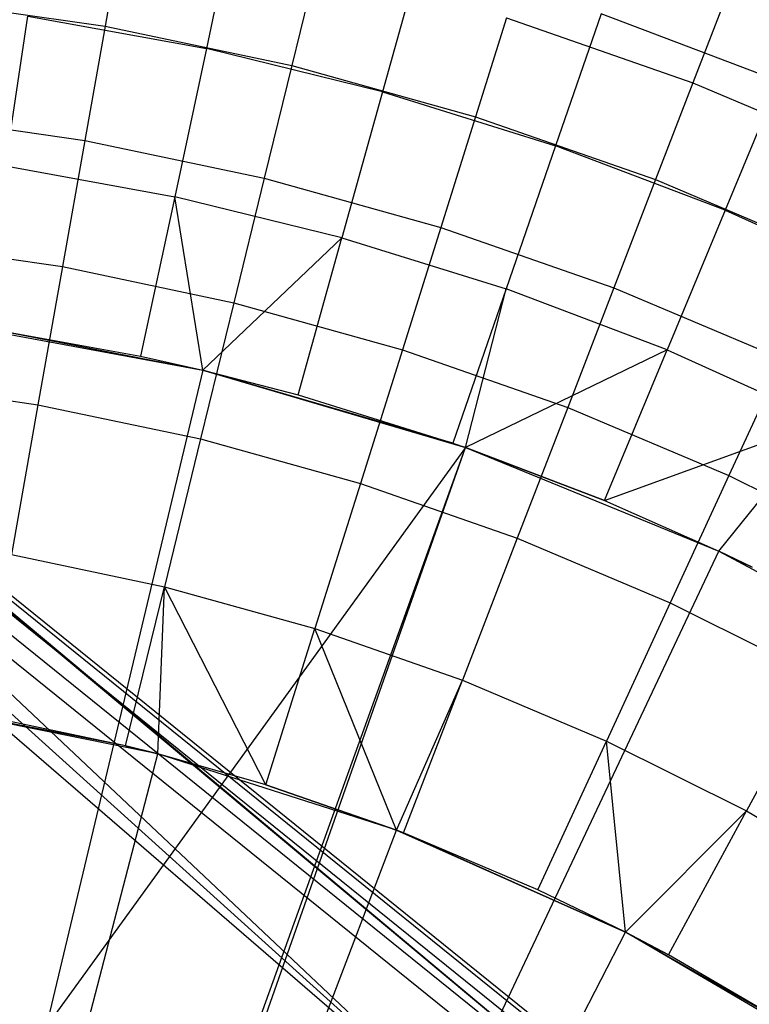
# Model space of a CAD drawing. Extents: x -390 to 397, y -401 to 400.
# Tile 81 of 192: x -238.76 to -235.81, y -287.94 to -283.96. Entities that reach past the tile are written whole.
import ezdxf

# ---------------------------------------------------------------- set-up
doc = ezdxf.new("R2010")
doc.units = 0
doc.header["$LTSCALE"] = 25.4
doc.layers.get('0').update_dxf_attribs({"linetype": 'CONTINUOUS'})

# ---------------------------------------------------------------- blocks, each defined once
blk = doc.blocks.new('FOURTY_ROUND_VII_ZWIS_STL')
at = {"color": 0}
for p, q in [((-250.4144, -276.2708, -927.5), (-236.8155, -288.5505, -930.1266)), ((-250.4144, -276.2708, -927.5), (-236.8155, -288.5505, -930.1266)), ((-250.6937, -276.5791, -930.1266), (-236.8155, -288.5505, -930.1266)), ((-250.6937, -276.5791, -930.1266), (-236.8155, -288.5505, -930.1266)), ((-237.8875, -283.5207, -974.1486), (-238.0055, -284.0732, -972.7912)), ((-237.8875, -283.5207, -974.1486), (-238.0055, -284.0732, -972.7912)), ((-238.3419, -283.5706, -978.5822), (-238.415, -283.9831, -977.1933)), ((-238.3419, -283.5706, -978.5822), (-238.415, -283.9831, -977.1933)), ((-237.142, -283.7038, -974.1486), (-237.2934, -284.2482, -972.7912)), ((-237.142, -283.7038, -974.1486), (-237.2934, -284.2482, -972.7912)), ((-241.9166, -283.7412, -894.2), (-236.5515, -288.229, -927.5)), ((-236.5515, -288.229, -927.5), (-241.9166, -283.7412, -927.5)), ((-241.9166, -283.7412, -894.2), (-236.5515, -288.229, -927.5)), ((-241.9166, -283.7412, -927.5), (-236.8155, -288.5505, -930.1266)), ((-241.9166, -283.7412, -927.5), (-236.8155, -288.5505, -930.1266)), ((-236.5515, -288.229, -927.5), (-241.9166, -283.7412, -927.5)), ((-237.5609, -283.7351, -978.5822), (-237.6603, -284.142, -977.1933)), ((-237.5609, -283.7351, -978.5822), (-237.6603, -284.142, -977.1933)), ((-239.1784, -283.8728, -977.1933), (-238.415, -283.9831, -977.1933)), ((-239.1784, -283.8728, -977.1933), (-238.415, -283.9831, -977.1933)), ((-235.906, -283.8687, -979.9853), (-236.0384, -284.2123, -978.5822)), ((-235.906, -283.8687, -979.9853), (-236.0384, -284.2123, -978.5822)), ((-238.8181, -284.5479, -971.4547), (-238.7269, -283.942, -972.7912)), ((-238.8181, -284.5479, -971.4547), (-238.7269, -283.942, -972.7912)), ((-238.7269, -283.942, -972.7912), (-238.0055, -284.0732, -972.7912)), ((-238.7269, -283.942, -972.7912), (-238.0055, -284.0732, -972.7912)), ((-236.792, -283.9493, -978.5822), (-236.9173, -284.349, -977.1933)), ((-236.792, -283.9493, -978.5822), (-236.9173, -284.349, -977.1933)), ((-236.792, -283.9493, -978.5822), (-236.0384, -284.2123, -978.5822)), ((-236.792, -283.9493, -978.5822), (-236.0384, -284.2123, -978.5822)), ((-236.4089, -283.9321, -974.1486), (-236.5933, -284.4662, -972.7912)), ((-236.4089, -283.9321, -974.1486), (-236.5933, -284.4662, -972.7912)), ((-235.6912, -284.2046, -974.1486), (-236.4089, -283.9321, -974.1486)), ((-235.6912, -284.2046, -974.1486), (-236.4089, -283.9321, -974.1486)), ((-238.415, -283.9831, -977.1933), (-238.4969, -284.4449, -975.8206)), ((-238.415, -283.9831, -977.1933), (-238.4969, -284.4449, -975.8206)), ((-238.415, -283.9831, -977.1933), (-237.6603, -284.142, -977.1933)), ((-238.415, -283.9831, -977.1933), (-237.6603, -284.142, -977.1933)), ((-238.0055, -284.0732, -972.7912), (-238.1334, -284.6724, -971.4547)), ((-238.0055, -284.0732, -972.7912), (-238.1334, -284.6724, -971.4547)), ((-237.2934, -284.2482, -972.7912), (-238.0055, -284.0732, -972.7912)), ((-237.2934, -284.2482, -972.7912), (-238.0055, -284.0732, -972.7912)), ((-237.6603, -284.142, -977.1933), (-237.7716, -284.5976, -975.8206)), ((-237.6603, -284.142, -977.1933), (-237.7716, -284.5976, -975.8206)), ((-237.6603, -284.142, -977.1933), (-236.9173, -284.349, -977.1933)), ((-237.6603, -284.142, -977.1933), (-236.9173, -284.349, -977.1933)), ((-236.0384, -284.2123, -978.5822), (-236.1891, -284.6032, -977.1933)), ((-236.0384, -284.2123, -978.5822), (-236.1891, -284.6032, -977.1933)), ((-236.0384, -284.2123, -978.5822), (-235.3033, -284.5231, -978.5822)), ((-236.0384, -284.2123, -978.5822), (-235.3033, -284.5231, -978.5822)), ((-235.6912, -284.2046, -974.1486), (-235.9078, -284.7265, -972.7912)), ((-235.6912, -284.2046, -974.1486), (-235.9078, -284.7265, -972.7912)), ((-237.2934, -284.2482, -972.7912), (-237.4576, -284.8384, -971.4547)), ((-237.2934, -284.2482, -972.7912), (-237.4576, -284.8384, -971.4547)), ((-237.2934, -284.2482, -972.7912), (-236.5933, -284.4662, -972.7912)), ((-237.2934, -284.2482, -972.7912), (-236.5933, -284.4662, -972.7912)), ((-241.2846, -284.2987, -894.1235), (-226.6901, -296.0666, -894.1235)), ((-241.2846, -284.2987, -894.1235), (-226.6901, -296.0666, -894.1235)), ((-226.6809, -296.0545, -894.2), (-241.2747, -284.2871, -894.2)), ((-241.2747, -284.2871, -894.2), (-236.5515, -288.229, -927.5)), ((-241.2747, -284.2871, -894.2), (-236.5515, -288.229, -927.5)), ((-226.6809, -296.0545, -894.2), (-241.2747, -284.2871, -894.2)), ((-241.3126, -284.3318, -894.0586), (-226.7165, -296.101, -894.0586)), ((-241.3126, -284.3318, -894.0586), (-226.7165, -296.101, -894.0586)), ((-239.2305, -284.3389, -975.8206), (-238.4969, -284.4449, -975.8206)), ((-239.2305, -284.3389, -975.8206), (-238.4969, -284.4449, -975.8206)), ((-236.9173, -284.349, -977.1933), (-237.0576, -284.7965, -975.8206)), ((-236.9173, -284.349, -977.1933), (-237.0576, -284.7965, -975.8206)), ((-236.9173, -284.349, -977.1933), (-236.1891, -284.6032, -977.1933)), ((-236.9173, -284.349, -977.1933), (-236.1891, -284.6032, -977.1933)), ((-241.3546, -284.3813, -894.0152), (-226.7559, -296.1525, -894.0152)), ((-241.3546, -284.3813, -894.0152), (-226.7559, -296.1525, -894.0152)), ((-226.8024, -296.2133, -894), (-241.4041, -284.4396, -894)), ((-226.8024, -296.2133, -894), (-241.4041, -284.4396, -894)), ((-238.4969, -284.4449, -975.8206), (-238.5875, -284.9553, -974.4657)), ((-238.4969, -284.4449, -975.8206), (-238.5875, -284.9553, -974.4657)), ((-238.4969, -284.4449, -975.8206), (-237.7716, -284.5976, -975.8206)), ((-238.4969, -284.4449, -975.8206), (-237.7716, -284.5976, -975.8206)), ((-236.5933, -284.4662, -972.7912), (-236.7932, -285.0453, -971.4547)), ((-236.5933, -284.4662, -972.7912), (-236.7932, -285.0453, -971.4547)), ((-235.9078, -284.7265, -972.7912), (-236.5933, -284.4662, -972.7912)), ((-235.9078, -284.7265, -972.7912), (-236.5933, -284.4662, -972.7912)), ((-238.8181, -284.5479, -971.4547), (-238.1334, -284.6724, -971.4547)), ((-238.8181, -284.5479, -971.4547), (-238.1334, -284.6724, -971.4547)), ((-237.7716, -284.5976, -975.8206), (-237.8947, -285.1012, -974.4657)), ((-237.7716, -284.5976, -975.8206), (-237.8947, -285.1012, -974.4657)), ((-237.7716, -284.5976, -975.8206), (-237.0576, -284.7965, -975.8206)), ((-237.7716, -284.5976, -975.8206), (-237.0576, -284.7965, -975.8206)), ((-236.1891, -284.6032, -977.1933), (-236.3577, -285.0408, -975.8206)), ((-236.1891, -284.6032, -977.1933), (-236.3577, -285.0408, -975.8206)), ((-236.1891, -284.6032, -977.1933), (-235.4787, -284.9035, -977.1933)), ((-236.1891, -284.6032, -977.1933), (-235.4787, -284.9035, -977.1933)), ((-238.1334, -284.6724, -971.4547), (-238.2712, -285.3174, -970.1406)), ((-238.1334, -284.6724, -971.4547), (-238.2712, -285.3174, -970.1406)), ((-238.0195, -285.3742, -970.1406), (-238.1334, -284.6724, -971.4547)), ((-238.0195, -285.3742, -970.1406), (-238.1334, -284.6724, -971.4547)), ((-237.4576, -284.8384, -971.4547), (-238.1334, -284.6724, -971.4547)), ((-237.4576, -284.8384, -971.4547), (-238.1334, -284.6724, -971.4547)), ((-235.9078, -284.7265, -972.7912), (-236.1426, -285.2923, -971.4547)), ((-235.9078, -284.7265, -972.7912), (-236.1426, -285.2923, -971.4547)), ((-235.9078, -284.7265, -972.7912), (-235.2394, -285.0281, -972.7912)), ((-235.9078, -284.7265, -972.7912), (-235.2394, -285.0281, -972.7912)), ((-237.0576, -284.7965, -975.8206), (-237.2126, -285.2912, -974.4657)), ((-237.0576, -284.7965, -975.8206), (-237.2126, -285.2912, -974.4657)), ((-237.0576, -284.7965, -975.8206), (-236.3577, -285.0408, -975.8206)), ((-237.0576, -284.7965, -975.8206), (-236.3577, -285.0408, -975.8206)), ((-239.2882, -284.8541, -974.4657), (-238.5875, -284.9553, -974.4657)), ((-239.2882, -284.8541, -974.4657), (-238.5875, -284.9553, -974.4657)), ((-237.4576, -284.8384, -971.4547), (-238.0195, -285.3742, -970.1406)), ((-237.4576, -284.8384, -971.4547), (-238.0195, -285.3742, -970.1406)), ((-237.6344, -285.4738, -970.1406), (-237.4576, -284.8384, -971.4547)), ((-237.6344, -285.4738, -970.1406), (-237.4576, -284.8384, -971.4547)), ((-237.4576, -284.8384, -971.4547), (-236.7932, -285.0453, -971.4547)), ((-237.4576, -284.8384, -971.4547), (-236.7932, -285.0453, -971.4547)), ((-238.5875, -284.9553, -974.4657), (-238.6865, -285.5137, -973.1305)), ((-238.5875, -284.9553, -974.4657), (-238.6865, -285.5137, -973.1305)), ((-238.5875, -284.9553, -974.4657), (-237.8947, -285.1012, -974.4657)), ((-238.5875, -284.9553, -974.4657), (-237.8947, -285.1012, -974.4657)), ((-236.7932, -285.0453, -971.4547), (-237.0084, -285.6687, -970.1406)), ((-236.7932, -285.0453, -971.4547), (-237.0084, -285.6687, -970.1406)), ((-236.9577, -285.6864, -970.1406), (-236.7932, -285.0453, -971.4547)), ((-236.9577, -285.6864, -970.1406), (-236.7932, -285.0453, -971.4547)), ((-236.1426, -285.2923, -971.4547), (-236.7932, -285.0453, -971.4547)), ((-236.1426, -285.2923, -971.4547), (-236.7932, -285.0453, -971.4547)), ((-236.3577, -285.0408, -975.8206), (-236.5442, -285.5245, -974.4657)), ((-236.3577, -285.0408, -975.8206), (-236.5442, -285.5245, -974.4657)), ((-236.3577, -285.0408, -975.8206), (-235.675, -285.3294, -975.8206)), ((-236.3577, -285.0408, -975.8206), (-235.675, -285.3294, -975.8206)), ((-237.8947, -285.1012, -974.4657), (-238.0293, -285.6522, -973.1305)), ((-237.8947, -285.1012, -974.4657), (-238.0293, -285.6522, -973.1305)), ((-237.8947, -285.1012, -974.4657), (-237.2126, -285.2912, -974.4657)), ((-237.8947, -285.1012, -974.4657), (-237.2126, -285.2912, -974.4657)), ((-239.1079, -285.1729, -957), (-238.0195, -285.3742, -957)), ((-239.1079, -285.1729, -957), (-238.0195, -285.3742, -957)), ((-238.9163, -285.2, -970.1406), (-238.2712, -285.3174, -970.1406)), ((-238.9163, -285.2, -970.1406), (-238.2712, -285.3174, -970.1406)), ((-238.9163, -285.2, -970.1406), (-238.0195, -285.3742, -957)), ((-238.9163, -285.2, -970.1406), (-238.0195, -285.3742, -957)), ((-237.2126, -285.2912, -974.4657), (-237.3823, -285.8324, -973.1305)), ((-237.2126, -285.2912, -974.4657), (-237.3823, -285.8324, -973.1305)), ((-237.2126, -285.2912, -974.4657), (-236.5442, -285.5245, -974.4657)), ((-237.2126, -285.2912, -974.4657), (-236.5442, -285.5245, -974.4657)), ((-236.1426, -285.2923, -971.4547), (-236.9577, -285.6864, -970.1406)), ((-236.1426, -285.2923, -971.4547), (-236.9577, -285.6864, -970.1406)), ((-236.3955, -285.9015, -970.1406), (-236.1426, -285.2923, -971.4547)), ((-236.3955, -285.9015, -970.1406), (-236.1426, -285.2923, -971.4547)), ((-236.1426, -285.2923, -971.4547), (-235.5083, -285.5786, -971.4547)), ((-236.1426, -285.2923, -971.4547), (-235.5083, -285.5786, -971.4547)), ((-238.2712, -285.3174, -970.1406), (-238.0195, -285.3742, -970.1406)), ((-238.2712, -285.3174, -970.1406), (-238.0195, -285.3742, -970.1406)), ((-238.2712, -285.3174, -970.1406), (-238.0195, -285.3742, -957)), ((-238.2712, -285.3174, -970.1406), (-238.0195, -285.3742, -957)), ((-235.675, -285.3294, -975.8206), (-235.892, -285.8002, -974.4657)), ((-235.675, -285.3294, -975.8206), (-235.892, -285.8002, -974.4657)), ((-238.0195, -285.3742, -957), (-238.6536, -288.0296, -952.8)), ((-238.0195, -285.3742, -957), (-238.6536, -288.0296, -952.8)), ((-238.0195, -285.3742, -970.1406), (-237.6344, -285.4738, -970.1406)), ((-238.0195, -285.3742, -970.1406), (-237.6344, -285.4738, -970.1406)), ((-238.0195, -285.3742, -970.1406), (-238.0195, -285.3742, -957)), ((-238.0195, -285.3742, -957), (-237.6344, -285.4738, -970.1406)), ((-236.9577, -285.6864, -970.1406), (-238.0195, -285.3742, -957)), ((-238.0195, -285.3742, -957), (-236.9577, -285.6864, -957)), ((-236.9577, -285.6864, -970.1406), (-238.0195, -285.3742, -957)), ((-237.0084, -285.6687, -970.1406), (-238.0195, -285.3742, -957)), ((-237.0084, -285.6687, -970.1406), (-238.0195, -285.3742, -957)), ((-238.0195, -285.3742, -957), (-237.6344, -285.4738, -970.1406)), ((-238.0195, -285.3742, -970.1406), (-238.0195, -285.3742, -957)), ((-238.0195, -285.3742, -957), (-236.9577, -285.6864, -957)), ((-239.3512, -285.4177, -973.1305), (-238.6865, -285.5137, -973.1305)), ((-239.3512, -285.4177, -973.1305), (-238.6865, -285.5137, -973.1305)), ((-237.6344, -285.4738, -970.1406), (-237.0084, -285.6687, -970.1406)), ((-237.6344, -285.4738, -970.1406), (-237.0084, -285.6687, -970.1406)), ((-238.6865, -285.5137, -973.1305), (-238.7939, -286.1195, -971.8167)), ((-238.6865, -285.5137, -973.1305), (-238.7939, -286.1195, -971.8167)), ((-238.6865, -285.5137, -973.1305), (-238.0293, -285.6522, -973.1305)), ((-238.6865, -285.5137, -973.1305), (-238.0293, -285.6522, -973.1305)), ((-236.5442, -285.5245, -974.4657), (-236.7481, -286.0537, -973.1305)), ((-236.5442, -285.5245, -974.4657), (-236.7481, -286.0537, -973.1305)), ((-236.5442, -285.5245, -974.4657), (-235.892, -285.8002, -974.4657)), ((-236.5442, -285.5245, -974.4657), (-235.892, -285.8002, -974.4657)), ((-236.3955, -285.9015, -970.1406), (-235.5083, -285.5786, -971.4547)), ((-236.3955, -285.9015, -970.1406), (-235.5083, -285.5786, -971.4547)), ((-235.9335, -286.106, -970.1406), (-235.5083, -285.5786, -971.4547)), ((-235.9335, -286.106, -970.1406), (-235.5083, -285.5786, -971.4547)), ((-238.0293, -285.6522, -973.1305), (-238.1753, -286.2498, -971.8167)), ((-238.0293, -285.6522, -973.1305), (-238.1753, -286.2498, -971.8167)), ((-238.0293, -285.6522, -973.1305), (-237.3823, -285.8324, -973.1305)), ((-238.0293, -285.6522, -973.1305), (-237.3823, -285.8324, -973.1305)), ((-236.9577, -285.6864, -957), (-238.6536, -288.0296, -952.8)), ((-236.9577, -285.6864, -957), (-238.6536, -288.0296, -952.8)), ((-237.8831, -288.2549, -952.8), (-236.9577, -285.6864, -957)), ((-237.8831, -288.2549, -952.8), (-236.9577, -285.6864, -957)), ((-237.8803, -288.3123, -952.718), (-236.9577, -285.6864, -957)), ((-237.8803, -288.3123, -952.718), (-236.9577, -285.6864, -957)), ((-237.0084, -285.6687, -970.1406), (-236.9577, -285.6864, -970.1406)), ((-237.0084, -285.6687, -970.1406), (-236.9577, -285.6864, -970.1406)), ((-236.9577, -285.6864, -970.1406), (-236.3955, -285.9015, -970.1406)), ((-236.3955, -285.9015, -970.1406), (-236.9577, -285.6864, -957)), ((-236.9577, -285.6864, -957), (-235.9335, -286.106, -957)), ((-236.3955, -285.9015, -970.1406), (-236.9577, -285.6864, -957)), ((-236.9577, -285.6864, -970.1406), (-236.3955, -285.9015, -970.1406)), ((-236.9577, -285.6864, -970.1406), (-236.9577, -285.6864, -957)), ((-236.9577, -285.6864, -970.1406), (-236.9577, -285.6864, -957)), ((-236.9577, -285.6864, -957), (-235.9335, -286.106, -957)), ((-235.892, -285.8002, -974.4657), (-236.1295, -286.3152, -973.1305)), ((-235.892, -285.8002, -974.4657), (-236.1295, -286.3152, -973.1305)), ((-235.892, -285.8002, -974.4657), (-235.2589, -286.1171, -974.4657)), ((-235.892, -285.8002, -974.4657), (-235.2589, -286.1171, -974.4657)), ((-237.3823, -285.8324, -973.1305), (-237.5663, -286.4194, -971.8167)), ((-237.3823, -285.8324, -973.1305), (-237.5663, -286.4194, -971.8167)), ((-237.3823, -285.8324, -973.1305), (-236.7481, -286.0537, -973.1305)), ((-237.3823, -285.8324, -973.1305), (-236.7481, -286.0537, -973.1305)), ((-236.3955, -285.9015, -970.1406), (-235.9335, -286.106, -970.1406)), ((-236.3955, -285.9015, -970.1406), (-235.9335, -286.106, -970.1406)), ((-236.3955, -285.9015, -970.1406), (-235.9335, -286.106, -957)), ((-236.3955, -285.9015, -970.1406), (-235.9335, -286.106, -957)), ((-236.7481, -286.0537, -973.1305), (-236.9694, -286.6278, -971.8167)), ((-236.7481, -286.0537, -973.1305), (-236.9694, -286.6278, -971.8167)), ((-236.7481, -286.0537, -973.1305), (-236.1295, -286.3152, -973.1305)), ((-236.7481, -286.0537, -973.1305), (-236.1295, -286.3152, -973.1305)), ((-238.7939, -286.1195, -971.8167), (-238.1753, -286.2498, -971.8167)), ((-238.7939, -286.1195, -971.8167), (-238.1753, -286.2498, -971.8167)), ((-237.319, -289.0459, -952), (-235.9335, -286.106, -957)), ((-237.319, -289.0459, -952), (-235.9335, -286.106, -957)), ((-235.9335, -286.106, -970.1406), (-235.7978, -286.1711, -970.1406)), ((-235.7978, -286.1711, -970.1406), (-235.9335, -286.106, -957)), ((-235.9335, -286.106, -957), (-234.9579, -286.6288, -957)), ((-235.9335, -286.106, -970.1406), (-235.7978, -286.1711, -970.1406)), ((-235.9335, -286.106, -970.1406), (-235.9335, -286.106, -957)), ((-235.7978, -286.1711, -970.1406), (-235.9335, -286.106, -957)), ((-235.9335, -286.106, -970.1406), (-235.9335, -286.106, -957)), ((-235.9335, -286.106, -957), (-234.9579, -286.6288, -957)), ((-238.3325, -286.8932, -970.5261), (-238.1753, -286.2498, -971.8167)), ((-238.3325, -286.8932, -970.5261), (-238.1753, -286.2498, -971.8167)), ((-238.2021, -286.9261, -970.5261), (-238.1753, -286.2498, -971.8167)), ((-238.2021, -286.9261, -970.5261), (-238.1753, -286.2498, -971.8167)), ((-237.7644, -287.0515, -970.5261), (-238.1753, -286.2498, -971.8167)), ((-238.1753, -286.2498, -971.8167), (-237.5663, -286.4194, -971.8167)), ((-237.7644, -287.0515, -970.5261), (-238.1753, -286.2498, -971.8167)), ((-238.1753, -286.2498, -971.8167), (-237.5663, -286.4194, -971.8167)), ((-236.1295, -286.3152, -973.1305), (-236.3871, -286.8739, -971.8167)), ((-236.1295, -286.3152, -973.1305), (-236.3871, -286.8739, -971.8167)), ((-236.1295, -286.3152, -973.1305), (-235.5289, -286.6159, -973.1305)), ((-236.1295, -286.3152, -973.1305), (-235.5289, -286.6159, -973.1305)), ((-237.7644, -287.0515, -970.5261), (-237.5663, -286.4194, -971.8167)), ((-237.7644, -287.0515, -970.5261), (-237.5663, -286.4194, -971.8167)), ((-237.2366, -287.2347, -970.5261), (-237.5663, -286.4194, -971.8167)), ((-237.5663, -286.4194, -971.8167), (-236.9694, -286.6278, -971.8167)), ((-237.2366, -287.2347, -970.5261), (-237.5663, -286.4194, -971.8167)), ((-237.5663, -286.4194, -971.8167), (-236.9694, -286.6278, -971.8167)), ((-235.5289, -286.6159, -973.1305), (-235.8217, -287.1569, -971.8167)), ((-235.5289, -286.6159, -973.1305), (-235.8217, -287.1569, -971.8167)), ((-237.2366, -287.2347, -970.5261), (-236.9694, -286.6278, -971.8167)), ((-237.2366, -287.2347, -970.5261), (-236.9694, -286.6278, -971.8167)), ((-237.2076, -287.2458, -970.5261), (-236.9694, -286.6278, -971.8167)), ((-237.2076, -287.2458, -970.5261), (-236.9694, -286.6278, -971.8167)), ((-236.9694, -286.6278, -971.8167), (-236.3871, -286.8739, -971.8167)), ((-236.9694, -286.6278, -971.8167), (-236.3871, -286.8739, -971.8167)), ((-238.3325, -286.8932, -970.5261), (-239.1956, -286.7256, -957.4595)), ((-238.3325, -286.8932, -970.5261), (-239.1956, -286.7256, -957.4595)), ((-238.2021, -286.9261, -957.4595), (-239.1956, -286.7256, -957.4595)), ((-238.2021, -286.9261, -957.4595), (-239.1956, -286.7256, -957.4595)), ((-238.3325, -286.8932, -970.5261), (-238.9096, -286.7717, -970.5261)), ((-238.3325, -286.8932, -970.5261), (-238.9096, -286.7717, -970.5261)), ((-238.2021, -286.9261, -970.5261), (-238.3325, -286.8932, -970.5261)), ((-238.3325, -286.8932, -970.5261), (-238.2021, -286.9261, -957.4595)), ((-238.2021, -286.9261, -970.5261), (-238.3325, -286.8932, -970.5261)), ((-238.3325, -286.8932, -970.5261), (-238.2021, -286.9261, -957.4595)), ((-236.6644, -287.4755, -970.5261), (-236.3871, -286.8739, -971.8167)), ((-236.6644, -287.4755, -970.5261), (-236.3871, -286.8739, -971.8167)), ((-236.3109, -287.6477, -970.5261), (-236.3871, -286.8739, -971.8167)), ((-236.3871, -286.8739, -971.8167), (-235.8217, -287.1569, -971.8167)), ((-236.3109, -287.6477, -970.5261), (-236.3871, -286.8739, -971.8167)), ((-236.3871, -286.8739, -971.8167), (-235.8217, -287.1569, -971.8167)), ((-238.8413, -289.3856, -953.55), (-238.2021, -286.9261, -957.4595)), ((-238.8413, -289.3856, -953.55), (-238.2021, -286.9261, -957.4595)), ((-237.7644, -287.0515, -970.5261), (-238.2021, -286.9261, -970.5261)), ((-238.2021, -286.9261, -970.5261), (-238.2021, -286.9261, -957.4595)), ((-238.2021, -286.9261, -970.5261), (-238.2021, -286.9261, -957.4595)), ((-237.7644, -287.0515, -970.5261), (-238.2021, -286.9261, -970.5261)), ((-237.7644, -287.0515, -970.5261), (-238.2021, -286.9261, -957.4595)), ((-237.7644, -287.0515, -970.5261), (-238.2021, -286.9261, -957.4595)), ((-237.2366, -287.2347, -957.4595), (-238.2021, -286.9261, -957.4595)), ((-237.2366, -287.2347, -957.4595), (-238.2021, -286.9261, -957.4595)), ((-237.2366, -287.2347, -970.5261), (-237.7644, -287.0515, -970.5261)), ((-237.7644, -287.0515, -970.5261), (-237.2366, -287.2347, -957.4595)), ((-237.7644, -287.0515, -970.5261), (-237.2366, -287.2347, -957.4595)), ((-237.2366, -287.2347, -970.5261), (-237.7644, -287.0515, -970.5261)), ((-236.3109, -287.6477, -970.5261), (-235.8217, -287.1569, -971.8167)), ((-236.3109, -287.6477, -970.5261), (-235.8217, -287.1569, -971.8167)), ((-236.137, -287.7394, -970.5261), (-235.8217, -287.1569, -971.8167)), ((-236.137, -287.7394, -970.5261), (-235.8217, -287.1569, -971.8167)), ((-235.8217, -287.1569, -971.8167), (-235.2757, -287.4755, -971.8167)), ((-235.8217, -287.1569, -971.8167), (-235.2757, -287.4755, -971.8167)), ((-238.1425, -289.6089, -953.55), (-237.2366, -287.2347, -957.4595)), ((-238.1425, -289.6089, -953.55), (-237.2366, -287.2347, -957.4595)), ((-237.2076, -287.2458, -970.5261), (-237.2366, -287.2347, -970.5261)), ((-237.2366, -287.2347, -970.5261), (-237.2366, -287.2347, -957.4595)), ((-237.2366, -287.2347, -970.5261), (-237.2366, -287.2347, -957.4595)), ((-237.2366, -287.2347, -970.5261), (-236.3109, -287.6477, -957.4595)), ((-236.3109, -287.6477, -957.4595), (-237.2366, -287.2347, -957.4595)), ((-237.2366, -287.2347, -970.5261), (-236.3109, -287.6477, -957.4595)), ((-237.2076, -287.2458, -970.5261), (-237.2366, -287.2347, -970.5261)), ((-236.3109, -287.6477, -957.4595), (-237.2366, -287.2347, -957.4595)), ((-236.6644, -287.4755, -970.5261), (-237.2076, -287.2458, -970.5261)), ((-237.2076, -287.2458, -970.5261), (-236.3109, -287.6477, -957.4595)), ((-237.2076, -287.2458, -970.5261), (-236.3109, -287.6477, -957.4595)), ((-236.6644, -287.4755, -970.5261), (-237.2076, -287.2458, -970.5261)), ((-236.3109, -287.6477, -970.5261), (-236.6644, -287.4755, -970.5261)), ((-236.3109, -287.6477, -970.5261), (-236.6644, -287.4755, -970.5261)), ((-236.3109, -287.6477, -957.4595), (-236.6644, -287.4755, -970.5261)), ((-236.3109, -287.6477, -957.4595), (-236.6644, -287.4755, -970.5261)), ((-237.4725, -289.9078, -953.55), (-236.3109, -287.6477, -957.4595)), ((-237.4725, -289.9078, -953.55), (-236.3109, -287.6477, -957.4595)), ((-236.137, -287.7394, -970.5261), (-236.3109, -287.6477, -970.5261)), ((-236.3109, -287.6477, -970.5261), (-236.3109, -287.6477, -957.4595)), ((-235.4363, -288.1599, -957.4595), (-236.3109, -287.6477, -957.4595)), ((-236.3109, -287.6477, -957.4595), (-235.6276, -288.0366, -970.5261)), ((-236.3109, -287.6477, -957.4595), (-235.6276, -288.0366, -970.5261)), ((-236.3109, -287.6477, -957.4595), (-236.137, -287.7394, -970.5261)), ((-236.3109, -287.6477, -957.4595), (-236.137, -287.7394, -970.5261)), ((-236.3109, -287.6477, -970.5261), (-236.3109, -287.6477, -957.4595)), ((-236.137, -287.7394, -970.5261), (-236.3109, -287.6477, -970.5261)), ((-235.4363, -288.1599, -957.4595), (-236.3109, -287.6477, -957.4595)), ((-235.6276, -288.0366, -970.5261), (-236.137, -287.7394, -970.5261)), ((-235.6276, -288.0366, -970.5261), (-236.137, -287.7394, -970.5261))]:
    blk.add_line(p, q, dxfattribs=at)

msp = doc.modelspace()

# ---------------------------------------------------------------- block references
at = {"color": 250}
msp.add_blockref('FOURTY_ROUND_VII_ZWIS_STL', (0, 0), dxfattribs=at)

doc.saveas('drawing.dxf')
